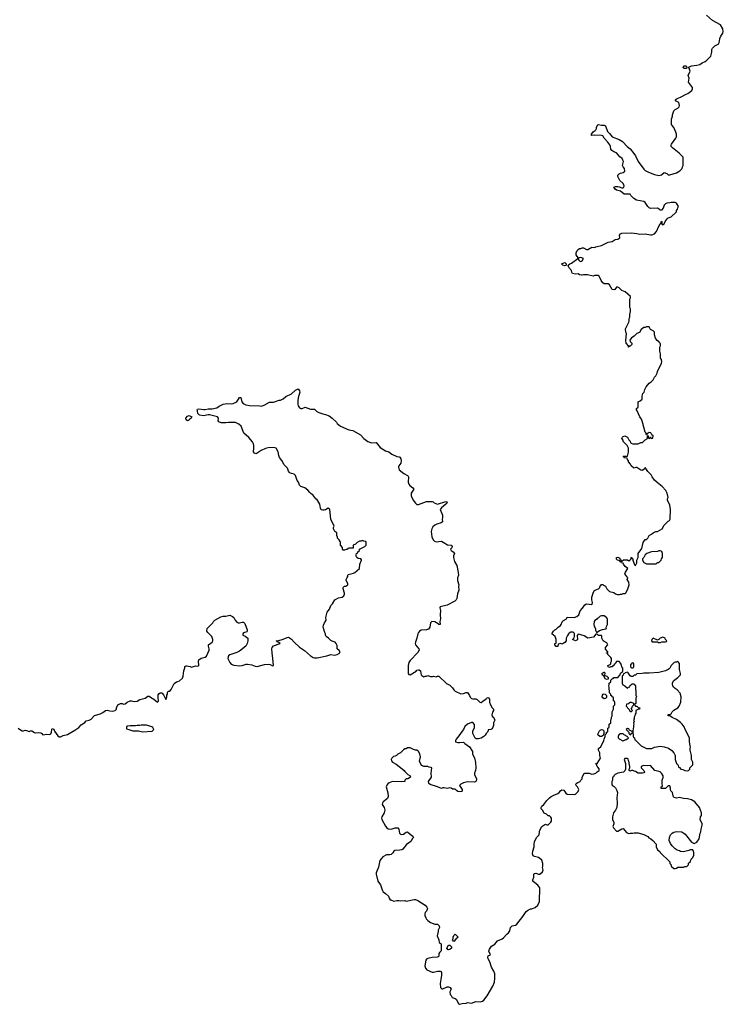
# Model space of a CAD drawing. Header units: inches. Extents: x 2348886 to 2418048, y 461862 to 594401.
# Tile 12 of 27: x 2405732 to 2416035, y 495086 to 509505. Entities that reach past the tile are written whole.
import ezdxf

# ---------------------------------------------------------------- set-up
doc = ezdxf.new("R2010")
doc.units = ezdxf.units.IN
doc.header["$MEASUREMENT"] = 0
for name, color, linetype in [('C4409', 7, 'Continuous'), ('C4419', 7, 'Continuous'), ('C4500', 7, 'Continuous'), ('C4510', 7, 'Continuous')]:
    doc.layers.add(name, color=color, linetype=linetype)

msp = doc.modelspace()

# ---------------------------------------------------------------- linework, layer by layer
at = {"layer": 'C4409', "color": 6, "elevation": 100}
msp.add_lwpolyline([(2405710, 499132), (2405744, 499104), (2405770, 499091), (2405790, 499091), (2405810, 499101), (2405830, 499098), (2405870, 499082), (2405890, 499092), (2405910, 499092), (2405950, 499065), (2405970, 499061), (2406005, 499065), (2406040, 499060), (2406054, 499054), (2406070, 499034), (2406130, 499041), (2406170, 499035), (2406190, 499046), (2406198, 499070), (2406203, 499110), (2406210, 499125), (2406230, 499115), (2406244, 499084), (2406290, 499017), (2406310, 499001), (2406330, 499003), (2406370, 499021), (2406430, 499038), (2406540, 499100), (2406599, 499141), (2406630, 499179), (2406686, 499214), (2406705, 499235), (2406750, 499246), (2406780, 499260), (2406830, 499315), (2406910, 499339), (2406950, 499361), (2406989, 499391), (2407014, 499394), (2407050, 499384), (2407090, 499381), (2407129, 499391), (2407148, 499410), (2407148, 499430), (2407169, 499471), (2407209, 499491), (2407231, 499491), (2407250, 499482), (2407276, 499484), (2407306, 499510), (2407350, 499531), (2407370, 499531), (2407410, 499521), (2407450, 499525), (2407490, 499551), (2407530, 499558), (2407570, 499571), (2407610, 499598), (2407630, 499598), (2407650, 499586), (2407696, 499556), (2407750, 499511), (2407762, 499518), (2407765, 499530), (2407758, 499578), (2407762, 499618), (2407770, 499634), (2407790, 499646), (2407810, 499645), (2407820, 499640), (2407840, 499620), (2407870, 499552), (2407879, 499561), (2407889, 499590), (2407889, 499611), (2407898, 499630), (2407898, 499650), (2407908, 499672), (2407930, 499674), (2407950, 499694), (2407996, 499784), (2408026, 499810), (2408050, 499812), (2408070, 499822), (2408116, 499864), (2408125, 499890), (2408135, 499970), (2408146, 500000)], dxfattribs=at)
msp.add_lwpolyline([(2407590, 499175), (2407510, 499175), (2407490, 499169), (2407450, 499169), (2407430, 499162), (2407350, 499162), (2407310, 499158), (2407294, 499150), (2407298, 499118), (2407332, 499112), (2407390, 499091), (2407470, 499091), (2407530, 499076), (2407670, 499085), (2407695, 499110), (2407680, 499140), (2407666, 499150)], close=True, dxfattribs=at)
at = {"layer": 'C4419', "color": 6, "elevation": 100}
for points in [[(2411423, 500000), (2411422, 499930), (2411430, 499914), (2411450, 499912), (2411536, 499964), (2411550, 499978), (2411570, 499985), (2411584, 499984), (2411602, 499970), (2411605, 499930), (2411612, 499910), (2411620, 499900), (2411650, 499882), (2411670, 499892), (2411687, 499893), (2411710, 499902), (2411750, 499885), (2411775, 499885), (2411790, 499891), (2411830, 499882), (2411850, 499892), (2411870, 499892), (2411983, 499783), (2412030, 499762), (2412070, 499722), (2412090, 499692), (2412110, 499672), (2412190, 499632), (2412230, 499638), (2412270, 499651), (2412290, 499651), (2412321, 499610), (2412330, 499582), (2412346, 499566), (2412370, 499558), (2412410, 499558), (2412430, 499552), (2412470, 499512), (2412485, 499505), (2412490, 499505), (2412513, 499527), (2412562, 499558), (2412570, 499571), (2412590, 499578), (2412595, 499575), (2412610, 499554), (2412611, 499510), (2412626, 499470), (2412651, 499430), (2412671, 499410), (2412672, 499390), (2412655, 499365), (2412647, 499327), (2412658, 499298), (2412671, 499290), (2412691, 499249), (2412672, 499210), (2412671, 499170), (2412650, 499118), (2412630, 499108), (2412594, 499106), (2412594, 499094), (2412582, 499070), (2412562, 499050), (2412550, 499028), (2412530, 499008), (2412490, 498982), (2412450, 498975), (2412416, 498976), (2412403, 498983), (2412395, 498995), (2412369, 499050), (2412369, 499090), (2412390, 499134), (2412390, 499186), (2412370, 499214), (2412350, 499215), (2412290, 499189), (2412250, 499155), (2412230, 499108), (2412210, 499088), (2412163, 499017), (2412122, 498970), (2412112, 498950), (2412114, 498930), (2412150, 498921), (2412170, 498918), (2412230, 498925), (2412250, 498905), (2412317, 498857), (2412362, 498790), (2412362, 498750), (2412390, 498694), (2412405, 498625), (2412411, 498550), (2412406, 498510), (2412392, 498470), (2412392, 498450), (2412422, 498390), (2412422, 498370), (2412411, 498349), (2412390, 498338), (2412290, 498344), (2412231, 498329), (2412192, 498310), (2412172, 498290), (2412211, 498230), (2412212, 498208), (2412200, 498200), (2412182, 498198), (2412150, 498204), (2412130, 498215), (2412110, 498235), (2412070, 498237), (2412050, 498249), (2412030, 498254), (2411990, 498245), (2411950, 498255), (2411930, 498255), (2411908, 498248), (2411852, 498272), (2411745, 498305), (2411721, 498321), (2411717, 498350), (2411761, 498410), (2411757, 498470), (2411767, 498547), (2411756, 498556), (2411730, 498558), (2411707, 498567), (2411650, 498568), (2411622, 498582), (2411604, 498604), (2411589, 498649), (2411599, 498710), (2411592, 498752), (2411570, 498788), (2411550, 498808), (2411530, 498809), (2411498, 498818), (2411450, 498842), (2411410, 498842), (2411390, 498829), (2411370, 498828), (2411350, 498815), (2411310, 498768), (2411271, 498749), (2411250, 498728), (2411230, 498718), (2411206, 498714), (2411182, 498690), (2411171, 498670), (2411176, 498650), (2411190, 498631), (2411243, 498603), (2411334, 498534), (2411362, 498510), (2411370, 498494), (2411414, 498450), (2411451, 498431), (2411454, 498410), (2411414, 498390), (2411392, 498388), (2411374, 498370), (2411372, 498348), (2411330, 498345), (2411190, 498349), (2411141, 498330), (2411123, 498317), (2411106, 498294), (2411099, 498270), (2411125, 498185), (2411129, 498130), (2411119, 498101), (2411056, 498050), (2411043, 498030), (2411041, 498010), (2411067, 497967), (2411077, 497930), (2411070, 497890), (2411035, 497830), (2411031, 497810), (2411035, 497790), (2411090, 497696), (2411110, 497671), (2411130, 497656), (2411170, 497651), (2411230, 497668), (2411268, 497668), (2411283, 497650), (2411295, 497590), (2411310, 497577), (2411330, 497573), (2411350, 497580), (2411390, 497608), (2411410, 497611), (2411450, 497576), (2411491, 497550), (2411501, 497530), (2411486, 497514), (2411460, 497470), (2411396, 497424), (2411343, 497357), (2411330, 497350), (2411297, 497343), (2411224, 497336), (2411210, 497330), (2411195, 497305), (2411170, 497282), (2411150, 497276), (2411105, 497275), (2411050, 497244), (2411023, 497217), (2411007, 497190), (2410984, 497096), (2410954, 497010), (2410954, 496990), (2410975, 496890), (2411014, 496834), (2411040, 496760), (2411055, 496735), (2411090, 496711), (2411131, 496670), (2411142, 496642), (2411154, 496626), (2411154, 496614), (2411166, 496614), (2411210, 496594), (2411254, 496606), (2411286, 496606), (2411310, 496601), (2411370, 496605), (2411390, 496598), (2411510, 496621), (2411530, 496619), (2411564, 496604), (2411670, 496538), (2411696, 496510), (2411705, 496490), (2411691, 496450), (2411671, 496430), (2411665, 496410), (2411665, 496385), (2411678, 496350), (2411690, 496332), (2411711, 496311), (2411746, 496286), (2411810, 496262), (2411850, 496262), (2411875, 496235), (2411878, 496210), (2411858, 496170), (2411861, 496150), (2411846, 496090), (2411872, 496030), (2411874, 495990), (2411902, 495970), (2411906, 495930), (2411902, 495870), (2411882, 495850), (2411872, 495830), (2411872, 495790), (2411860, 495780), (2411845, 495775), (2411770, 495773), (2411710, 495759), (2411691, 495749), (2411681, 495730), (2411667, 495650), (2411673, 495613), (2411692, 495592), (2411770, 495556), (2411790, 495556), (2411851, 495571), (2411890, 495572), (2411904, 495564), (2411911, 495550), (2411911, 495511), (2411898, 495450), (2411891, 495390), (2411894, 495330), (2411913, 495313), (2411930, 495312), (2411990, 495342), (2412010, 495342), (2412034, 495330), (2412052, 495310), (2412033, 495267), (2412034, 495230), (2412050, 495214), (2412065, 495185), (2412110, 495172), (2412122, 495162), (2412158, 495098), (2412170, 495086), (2412210, 495096), (2412270, 495102), (2412290, 495112), (2412350, 495105), (2412410, 495125), (2412477, 495123), (2412509, 495131), (2412530, 495145), (2412579, 495210), (2412661, 495350), (2412685, 495410), (2412692, 495468), (2412689, 495530), (2412676, 495570), (2412643, 495630), (2412617, 495710), (2412594, 495750), (2412589, 495771), (2412590, 495794), (2412626, 495810), (2412604, 495864), (2412610, 495892), (2412642, 495938), (2412690, 495966), (2412730, 496016), (2412795, 496045), (2412819, 496061), (2412866, 496114), (2412890, 496132), (2412910, 496162), (2412917, 496210), (2412922, 496218), (2412945, 496235), (2412990, 496247), (2413010, 496261), (2413101, 496370), (2413150, 496445), (2413170, 496462), (2413210, 496482), (2413230, 496485), (2413278, 496502), (2413320, 496540), (2413346, 496590), (2413348, 496790), (2413318, 496830), (2413250, 496882), (2413244, 496890), (2413244, 496910), (2413262, 496950), (2413262, 496990), (2413270, 497002), (2413290, 497005), (2413330, 496991), (2413350, 496991), (2413390, 497025), (2413397, 497050), (2413389, 497090), (2413394, 497110), (2413394, 497150), (2413376, 497196), (2413350, 497222), (2413330, 497235), (2413270, 497249), (2413250, 497262), (2413239, 497290), (2413244, 497330), (2413265, 497390), (2413266, 497434), (2413273, 497467), (2413299, 497530), (2413338, 497570), (2413342, 497610), (2413350, 497634), (2413378, 497690), (2413420, 497720), (2413430, 497722), (2413450, 497714), (2413470, 497714), (2413510, 497754), (2413518, 497770), (2413518, 497810), (2413510, 497826), (2413490, 497846), (2413470, 497846), (2413446, 497870), (2413410, 497886), (2413389, 497930), (2413369, 497950), (2413369, 497970), (2413379, 497990), (2413408, 498012), (2413449, 498070), (2413490, 498111), (2413515, 498130), (2413555, 498150), (2413610, 498171), (2413634, 498190), (2413650, 498211), (2413670, 498225), (2413702, 498222), (2413730, 498178), (2413750, 498163), (2413850, 498158), (2413870, 498165), (2413910, 498202), (2413919, 498230), (2413899, 498270), (2413882, 498290), (2413878, 498310), (2413882, 498318), (2413905, 498335), (2413938, 498350), (2413948, 498370), (2413968, 498390), (2413969, 498410), (2413996, 498464), (2414010, 498472), (2414070, 498472), (2414110, 498458), (2414140, 498460), (2414170, 498472), (2414189, 498491), (2414218, 498510), (2414216, 498536), (2414200, 498560), (2414186, 498570), (2414178, 498598), (2414166, 498610), (2414170, 498614), (2414190, 498614), (2414239, 498690), (2414228, 498732), (2414228, 498770), (2414209, 498809), (2414209, 498830), (2414243, 498857), (2414288, 498950), (2414289, 498971), (2414306, 499010), (2414306, 499030), (2414326, 499050), (2414326, 499070), (2414342, 499078), (2414346, 499090), (2414346, 499130), (2414362, 499138), (2414366, 499150), (2414366, 499190), (2414386, 499210), (2414386, 499250), (2414398, 499270), (2414398, 499290), (2414406, 499310), (2414408, 499370), (2414426, 499410), (2414428, 499452), (2414446, 499470), (2414446, 499510), (2414442, 499522), (2414426, 499530), (2414426, 499570), (2414422, 499582), (2414407, 499587), (2414402, 499602), (2414386, 499610), (2414386, 499630), (2414368, 499648), (2414366, 499730), (2414358, 499750), (2414366, 499770), (2414366, 499790), (2414386, 499810), (2414390, 499834), (2414410, 499854), (2414422, 499858), (2414430, 499874), (2414490, 499874), (2414526, 499910), (2414530, 499934), (2414542, 499938), (2414548, 499952), (2414562, 499958), (2414566, 499970), (2414566, 500000)], [(2415242, 500000), (2415230, 499989), (2415190, 499969), (2415090, 499945), (2414950, 499935), (2414870, 499935), (2414848, 499928), (2414770, 499926), (2414750, 499906), (2414730, 499908), (2414710, 499888), (2414688, 499888), (2414670, 499898), (2414640, 499940), (2414630, 499948), (2414598, 499942), (2414594, 499930), (2414574, 499926), (2414570, 499906), (2414558, 499902), (2414553, 499887), (2414552, 499790), (2414565, 499765), (2414594, 499750), (2414630, 499714), (2414648, 499732), (2414666, 499734), (2414670, 499754), (2414682, 499758), (2414686, 499770), (2414700, 499780), (2414720, 499780), (2414733, 499773), (2414738, 499758), (2414750, 499754), (2414753, 499613), (2414762, 499590), (2414754, 499570), (2414754, 499490), (2414738, 499482), (2414734, 499470), (2414750, 499454), (2414770, 499454), (2414790, 499434), (2414812, 499430), (2414810, 499408), (2414793, 499407), (2414754, 499390), (2414754, 499350), (2414744, 499336), (2414742, 499310), (2414732, 499290), (2414732, 499268), (2414722, 499250), (2414732, 499230), (2414722, 499210), (2414725, 499190), (2414718, 499170), (2414721, 499150), (2414712, 499090), (2414714, 499010), (2414718, 498998), (2414734, 498990), (2414738, 498958), (2414750, 498954), (2414834, 498870), (2414913, 498833), (2414990, 498832), (2415029, 498851), (2415110, 498865), (2415170, 498858), (2415235, 498835), (2415284, 498804), (2415312, 498770), (2415331, 498731), (2415332, 498670), (2415345, 498625), (2415350, 498614), (2415374, 498590), (2415378, 498558), (2415393, 498553), (2415414, 498530), (2415445, 498525), (2415474, 498510), (2415510, 498506), (2415526, 498510), (2415546, 498530), (2415546, 498550), (2415587, 498593), (2415588, 498630), (2415568, 498670), (2415568, 498730), (2415548, 498810), (2415548, 498830), (2415555, 498850), (2415548, 498870), (2415547, 498907), (2415538, 498930), (2415538, 498990), (2415475, 499110), (2415462, 499150), (2415435, 499190), (2415410, 499215), (2415350, 499259), (2415286, 499286), (2415250, 499309), (2415228, 499310), (2415226, 499330), (2415250, 499332), (2415270, 499342), (2415288, 499370), (2415310, 499392), (2415368, 499430), (2415388, 499450), (2415415, 499510), (2415419, 499590), (2415403, 499643), (2415358, 499690), (2415330, 499709), (2415309, 499729), (2415295, 499750), (2415289, 499770), (2415290, 499794), (2415309, 499830), (2415368, 499870), (2415408, 499910), (2415408, 499930), (2415395, 499990), (2415395, 500000)]]:
    msp.add_lwpolyline(points, dxfattribs=at)
for points in [[(2414330, 499842), (2414309, 499849), (2414282, 499902), (2414270, 499906), (2414258, 499930), (2414270, 499942), (2414290, 499952), (2414294, 499950), (2414302, 499930), (2414294, 499910), (2414302, 499902), (2414331, 499891), (2414351, 499871), (2414350, 499848)], [(2414290, 499559), (2414270, 499575), (2414263, 499590), (2414266, 499614), (2414274, 499626), (2414289, 499631), (2414306, 499626), (2414325, 499610), (2414327, 499590), (2414323, 499577), (2414310, 499564)], [(2414690, 499506), (2414670, 499506), (2414658, 499502), (2414650, 499486), (2414618, 499482), (2414614, 499450), (2414654, 499410), (2414670, 499374), (2414690, 499374), (2414706, 499390), (2414686, 499410), (2414696, 499424), (2414707, 499453), (2414726, 499470), (2414726, 499490)], [(2414250, 499009), (2414229, 499009), (2414199, 499030), (2414201, 499050), (2414221, 499090), (2414230, 499101), (2414251, 499111), (2414270, 499105), (2414285, 499090), (2414286, 499050), (2414278, 499022)], [(2414530, 499048), (2414506, 499034), (2414498, 499010), (2414498, 498990), (2414510, 498972), (2414562, 498942), (2414570, 498942), (2414610, 498962), (2414618, 498962), (2414646, 498990), (2414626, 499010), (2414586, 499030), (2414567, 499047)], [(2414630, 499126), (2414614, 499110), (2414653, 499073), (2414654, 499050), (2414670, 499034), (2414682, 499038), (2414687, 499053), (2414702, 499058), (2414706, 499070), (2414702, 499082), (2414662, 499102), (2414650, 499118)], [(2414627, 498687), (2414593, 498687), (2414582, 498670), (2414605, 498610), (2414605, 498530), (2414595, 498505), (2414574, 498486), (2414490, 498469), (2414451, 498450), (2414431, 498430), (2414425, 498415), (2414413, 498407), (2414412, 498370), (2414402, 498350), (2414402, 498310), (2414410, 498294), (2414437, 498277), (2414455, 498255), (2414478, 498218), (2414486, 498190), (2414477, 498110), (2414483, 498030), (2414475, 497970), (2414456, 497930), (2414427, 497890), (2414411, 497831), (2414415, 497790), (2414432, 497750), (2414432, 497730), (2414418, 497690), (2414425, 497670), (2414470, 497622), (2414490, 497622), (2414550, 497658), (2414570, 497662), (2414620, 497600), (2414645, 497585), (2414670, 497591), (2414708, 497592), (2414730, 497598), (2414790, 497598), (2414870, 497572), (2414930, 497542), (2414945, 497525), (2414974, 497510), (2415004, 497484), (2415054, 497430), (2415052, 497390), (2415072, 497350), (2415104, 497324), (2415112, 497310), (2415254, 497170), (2415254, 497150), (2415274, 497130), (2415274, 497110), (2415310, 497074), (2415330, 497074), (2415350, 497082), (2415370, 497092), (2415450, 497094), (2415470, 497102), (2415496, 497104), (2415506, 497110), (2415526, 497130), (2415528, 497152), (2415550, 497174), (2415566, 497210), (2415590, 497234), (2415606, 497270), (2415606, 497310), (2415596, 497336), (2415587, 497347), (2415550, 497348), (2415530, 497338), (2415450, 497319), (2415410, 497322), (2415393, 497333), (2415362, 497342), (2415330, 497362), (2415286, 497406), (2415260, 497440), (2415243, 497483), (2415249, 497530), (2415262, 497570), (2415286, 497594), (2415313, 497607), (2415350, 497616), (2415430, 497611), (2415478, 497578), (2415570, 497462), (2415610, 497442), (2415650, 497462), (2415682, 497510), (2415698, 497590), (2415708, 497612), (2415709, 497651), (2415728, 497710), (2415728, 497730), (2415695, 497790), (2415702, 497830), (2415715, 497850), (2415718, 497870), (2415715, 497890), (2415689, 497970), (2415618, 498050), (2415570, 498079), (2415510, 498094), (2415450, 498099), (2415394, 498114), (2415350, 498107), (2415316, 498116), (2415305, 498125), (2415299, 498139), (2415289, 498189), (2415269, 498210), (2415262, 498230), (2415262, 498250), (2415250, 498286), (2415230, 498286), (2415190, 498246), (2415127, 498247), (2415126, 498270), (2415142, 498278), (2415146, 498290), (2415138, 498310), (2415138, 498330), (2415142, 498370), (2415155, 498405), (2415155, 498430), (2415129, 498470), (2415110, 498489), (2415032, 498512), (2414970, 498582), (2414930, 498578), (2414870, 498582), (2414834, 498570), (2414834, 498550), (2414874, 498510), (2414882, 498490), (2414870, 498478), (2414851, 498469), (2414790, 498469), (2414750, 498495), (2414730, 498498), (2414710, 498508), (2414690, 498508), (2414670, 498498), (2414658, 498510), (2414658, 498530), (2414668, 498550), (2414668, 498570), (2414658, 498610), (2414658, 498630), (2414646, 498650), (2414642, 498682)], [(2412090, 496006), (2412069, 496030), (2412078, 496050), (2412078, 496070), (2412090, 496094), (2412110, 496112), (2412154, 496070), (2412120, 496040)], [(2412010, 495882), (2412004, 495884), (2411989, 495909), (2412010, 495951), (2412032, 495952), (2412054, 495930), (2412054, 495910), (2412030, 495889)]]:
    msp.add_lwpolyline(points, close=True, dxfattribs=at)
at = {"layer": 'C4500', "color": 6, "elevation": 100}
for points in [[(2410000, 502563), (2409979, 502579), (2409950, 502614), (2409907, 502647), (2409850, 502670), (2409839, 502679), (2409829, 502690), (2409816, 502730), (2409797, 502757), (2409769, 502830), (2409749, 502849), (2409710, 502857), (2409690, 502867), (2409678, 502878), (2409669, 502891), (2409655, 502935), (2409606, 502986), (2409570, 503048), (2409535, 503095), (2409525, 503125), (2409517, 503177), (2409490, 503228), (2409450, 503239), (2409370, 503234), (2409330, 503224), (2409270, 503194), (2409210, 503155), (2409190, 503149), (2409170, 503155), (2409155, 503175), (2409163, 503230), (2409162, 503270), (2409156, 503296), (2409143, 503323), (2409086, 503386), (2409016, 503450), (2408973, 503550), (2408943, 503583), (2408890, 503607), (2408790, 503605), (2408750, 503599), (2408683, 503603), (2408650, 503618), (2408638, 503630), (2408644, 503670), (2408629, 503689), (2408510, 503719), (2408490, 503719), (2408423, 503703), (2408372, 503712), (2408358, 503718), (2408340, 503740), (2408337, 503777), (2408329, 503790), (2408338, 503802), (2408354, 503806), (2408430, 503796), (2408450, 503797), (2408490, 503808), (2408530, 503804), (2408550, 503807), (2408618, 503822), (2408653, 503847), (2408710, 503875), (2408770, 503882), (2408830, 503879), (2408857, 503883), (2408910, 503910), (2408951, 503971), (2408971, 503971), (2408985, 503910), (2409005, 503885), (2409044, 503864), (2409095, 503855), (2409250, 503851), (2409270, 503845), (2409310, 503858), (2409390, 503902), (2409450, 503905), (2409530, 503931), (2409550, 503932), (2409589, 503951), (2409630, 503986), (2409710, 504026), (2409770, 504079), (2409810, 504098), (2409830, 504072), (2409834, 504050), (2409810, 503966), (2409803, 503923), (2409803, 503870), (2409808, 503848), (2409830, 503821), (2409850, 503811), (2409870, 503811), (2409910, 503831), (2409990, 503802), (2410000, 503802)], [(2408146, 500000), (2408150, 500010), (2408150, 500031), (2408170, 500043), (2408178, 500042), (2408230, 500031), (2408250, 500021), (2408310, 500041), (2408330, 500038), (2408350, 500042), (2408354, 500050), (2408349, 500110), (2408355, 500130), (2408390, 500154), (2408448, 500170), (2408470, 500185), (2408509, 500270), (2408509, 500290), (2408495, 500330), (2408498, 500350), (2408553, 500387), (2408562, 500410), (2408562, 500430), (2408544, 500470), (2408485, 500530), (2408473, 500550), (2408479, 500590), (2408562, 500670), (2408569, 500691), (2408590, 500711), (2408678, 500762), (2408710, 500771), (2408750, 500771), (2408810, 500785), (2408850, 500767), (2408867, 500750), (2408886, 500710), (2408910, 500684), (2408930, 500674), (2408950, 500671), (2408990, 500681), (2409010, 500681), (2409030, 500662), (2409061, 500570), (2409061, 500550), (2409057, 500543), (2409010, 500528), (2408998, 500510), (2409002, 500490), (2409035, 500475), (2409071, 500450), (2409071, 500410), (2409063, 500370), (2409043, 500330), (2408950, 500259), (2408910, 500239), (2408810, 500204), (2408791, 500190), (2408784, 500176), (2408779, 500150), (2408807, 500090), (2408830, 500067), (2408870, 500051), (2408950, 500043), (2408990, 500047), (2409050, 500065), (2409070, 500066), (2409130, 500055), (2409178, 500038), (2409210, 500035), (2409318, 500062), (2409370, 500069), (2409402, 500062), (2409436, 500044), (2409448, 500050), (2409440, 500150), (2409427, 500233), (2409424, 500290), (2409429, 500312), (2409450, 500335), (2409548, 500370), (2409525, 500385), (2409506, 500390), (2409502, 500402), (2409486, 500410), (2409510, 500411), (2409590, 500431), (2409650, 500459), (2409670, 500461), (2409713, 500433), (2409751, 500390), (2409830, 500316), (2409905, 500265), (2409990, 500191), (2410000, 500185)]]:
    msp.add_lwpolyline(points, dxfattribs=at)
msp.add_lwpolyline([(2408190, 503629), (2408170, 503646), (2408164, 503664), (2408164, 503670), (2408190, 503701), (2408214, 503710), (2408254, 503690), (2408242, 503670), (2408223, 503657), (2408210, 503638)], close=True, dxfattribs=at)
at = {"layer": 'C4510', "color": 6, "elevation": 100}
for points in [[(2414566, 500000), (2414566, 500010), (2414548, 500028), (2414547, 500047), (2414536, 500076), (2414510, 500106), (2414470, 500106), (2414454, 500070), (2414438, 500062), (2414430, 500046), (2414418, 500042), (2414410, 500026), (2414390, 500026), (2414370, 500018), (2414348, 500030), (2414346, 500050), (2414378, 500062), (2414387, 500073), (2414388, 500090), (2414398, 500110), (2414398, 500150), (2414390, 500166), (2414346, 500210), (2414342, 500222), (2414326, 500226), (2414327, 500233), (2414342, 500238), (2414346, 500250), (2414310, 500286), (2414309, 500310), (2414346, 500350), (2414330, 500378), (2414290, 500398), (2414278, 500410), (2414258, 500450), (2414258, 500470), (2414250, 500486), (2414210, 500488), (2414190, 500506), (2414170, 500506), (2414136, 500464), (2414050, 500449), (2414000, 500480), (2413950, 500499), (2413910, 500506), (2413893, 500487), (2413898, 500430), (2413890, 500418), (2413869, 500409), (2413826, 500430), (2413850, 500454), (2413858, 500470), (2413856, 500516), (2413848, 500528), (2413835, 500535), (2413805, 500535), (2413777, 500523), (2413767, 500513), (2413755, 500485), (2413732, 500450), (2413734, 500410), (2413715, 500385), (2413691, 500369), (2413670, 500362), (2413650, 500368), (2413618, 500362), (2413613, 500327), (2413590, 500326), (2413566, 500350), (2413568, 500370), (2413586, 500374), (2413588, 500392), (2413589, 500430), (2413574, 500474), (2413526, 500510), (2413548, 500550), (2413568, 500570), (2413590, 500582), (2413618, 500610), (2413650, 500632), (2413662, 500650), (2413674, 500686), (2413695, 500705), (2413738, 500730), (2413750, 500754), (2413850, 500751), (2413890, 500765), (2413918, 500790), (2413938, 500850), (2413975, 500885), (2414010, 500938), (2414031, 500951), (2414110, 500942), (2414115, 500945), (2414122, 500970), (2414109, 501010), (2414108, 501050), (2414122, 501078), (2414129, 501111), (2414150, 501145), (2414170, 501158), (2414208, 501172), (2414226, 501190), (2414230, 501214), (2414242, 501218), (2414250, 501234), (2414270, 501234), (2414282, 501222), (2414311, 501211), (2414331, 501170), (2414370, 501132), (2414430, 501118), (2414457, 501097), (2414485, 501085), (2414515, 501085), (2414529, 501091), (2414548, 501092), (2414570, 501102), (2414596, 501104), (2414608, 501112), (2414630, 501154), (2414655, 501230), (2414650, 501266), (2414629, 501309), (2414635, 501330), (2414595, 501390), (2414605, 501415), (2414638, 501470), (2414598, 501498), (2414575, 501530), (2414570, 501546), (2414546, 501550), (2414542, 501562), (2414527, 501567), (2414522, 501582), (2414486, 501590), (2414470, 501606), (2414469, 501631), (2414490, 501632), (2414518, 501618), (2414522, 501602), (2414533, 501593), (2414538, 501578), (2414550, 501574), (2414573, 501593), (2414630, 501594), (2414650, 501582), (2414666, 501590), (2414686, 501610), (2414686, 501630), (2414692, 501632), (2414698, 501618), (2414712, 501610), (2414712, 501590), (2414730, 501534), (2414738, 501518), (2414750, 501514), (2414768, 501552), (2414769, 501591), (2414789, 501630), (2414789, 501690), (2414840, 501760), (2414864, 501850), (2414889, 501891), (2414910, 501894), (2414928, 501912), (2414950, 501952), (2414986, 501970), (2415006, 501990), (2415049, 502011), (2415070, 502012), (2415138, 502050), (2415170, 502102), (2415230, 502162), (2415248, 502172), (2415258, 502190), (2415262, 502330), (2415254, 502394), (2415218, 502470), (2415218, 502490), (2415228, 502510), (2415215, 502570), (2415195, 502610), (2415142, 502670), (2415066, 502726), (2415030, 502762), (2414994, 502810), (2414979, 502839), (2414929, 502889), (2414890, 502946), (2414882, 502930), (2414850, 502902), (2414829, 502909), (2414770, 502948), (2414753, 502947), (2414730, 502938), (2414720, 502940), (2414686, 502970), (2414676, 502996), (2414648, 503028), (2414647, 503047), (2414630, 503066), (2414626, 503086), (2414586, 503090), (2414582, 503102), (2414570, 503106), (2414573, 503113), (2414630, 503114), (2414648, 503170), (2414648, 503230), (2414628, 503268), (2414570, 503326), (2414567, 503347), (2414548, 503370), (2414558, 503390), (2414570, 503402), (2414591, 503411), (2414631, 503391), (2414650, 503354), (2414672, 503332), (2414674, 503310), (2414684, 503304), (2414710, 503292), (2414790, 503292), (2414828, 503312), (2414850, 503314), (2414890, 503354), (2414926, 503370), (2414926, 503414), (2414934, 503410), (2414938, 503378), (2414950, 503374), (2414962, 503378), (2414970, 503394), (2414978, 503378), (2414990, 503374), (2415002, 503378), (2415006, 503410), (2414987, 503427), (2414974, 503454), (2414950, 503462), (2414918, 503442), (2414914, 503426), (2414906, 503430), (2414906, 503450), (2414890, 503466), (2414854, 503610), (2414837, 503657), (2414815, 503690), (2414776, 503776), (2414766, 503790), (2414766, 503810), (2414787, 503833), (2414788, 503910), (2414818, 503922), (2414848, 503950), (2414849, 503990), (2414858, 504030), (2414875, 504050), (2414888, 504090), (2414908, 504130), (2414950, 504182), (2414980, 504200), (2415010, 504232), (2415029, 504270), (2415048, 504290), (2415068, 504330), (2415070, 504354), (2415130, 504474), (2415133, 504493), (2415128, 504530), (2415118, 504550), (2415118, 504610), (2415108, 504650), (2415108, 504710), (2415118, 504730), (2415118, 504758), (2415106, 504770), (2415102, 504782), (2415087, 504787), (2415082, 504802), (2415067, 504807), (2415040, 504840), (2415029, 504890), (2415028, 504930), (2415009, 504949), (2414970, 504968), (2414950, 505006), (2414910, 505008), (2414890, 504998), (2414870, 504995), (2414834, 504970), (2414810, 504926), (2414770, 504908), (2414730, 504868), (2414690, 504848), (2414666, 504810), (2414671, 504791), (2414694, 504770), (2414694, 504750), (2414670, 504726), (2414658, 504722), (2414654, 504710), (2414647, 504707), (2414646, 504730), (2414615, 504770), (2414606, 504806), (2414618, 504910), (2414609, 504929), (2414602, 504978), (2414650, 505074), (2414656, 505096), (2414658, 505130), (2414668, 505150), (2414668, 505190), (2414678, 505230), (2414675, 505270), (2414669, 505290), (2414669, 505410), (2414678, 505430), (2414678, 505450), (2414599, 505519), (2414550, 505538), (2414510, 505578), (2414490, 505588), (2414470, 505589), (2414445, 505555), (2414430, 505549), (2414410, 505555), (2414370, 505621), (2414350, 505638), (2414290, 505638), (2414269, 505649), (2414246, 505686), (2414218, 505750), (2414210, 505758), (2414150, 505758), (2414130, 505748), (2414048, 505768), (2413990, 505769), (2413970, 505762), (2413957, 505763), (2413929, 505769), (2413910, 505782), (2413870, 505779), (2413829, 505789), (2413818, 505810), (2413814, 505834), (2413775, 505875), (2413766, 505910), (2413788, 505930), (2413810, 505941), (2413906, 506010), (2413906, 506030), (2413896, 506036), (2413880, 506060), (2413879, 506090), (2413894, 506126), (2413910, 506142), (2413930, 506152), (2413950, 506152), (2413970, 506162), (2413990, 506162), (2414030, 506142), (2414050, 506142), (2414110, 506172), (2414150, 506171), (2414170, 506181), (2414250, 506199), (2414350, 506246), (2414410, 506256), (2414450, 506285), (2414490, 506292), (2414518, 506310), (2414515, 506350), (2414528, 506370), (2414550, 506377), (2414690, 506383), (2414770, 506376), (2414810, 506362), (2414890, 506371), (2414970, 506356), (2414990, 506356), (2415030, 506371), (2415058, 506402), (2415090, 506482), (2415110, 506514), (2415122, 506518), (2415130, 506554), (2415134, 506550), (2415134, 506510), (2415150, 506502), (2415156, 506504), (2415170, 506514), (2415186, 506550), (2415215, 506590), (2415230, 506601), (2415270, 506618), (2415348, 506690), (2415348, 506712), (2415366, 506730), (2415368, 506750), (2415378, 506770), (2415350, 506818), (2415328, 506828), (2415270, 506829), (2415250, 506821), (2415210, 506817), (2415190, 506809), (2415171, 506790), (2415155, 506745), (2415130, 506718), (2415110, 506718), (2415098, 506730), (2415070, 506744), (2414970, 506742), (2414949, 506749), (2414928, 506770), (2414890, 506828), (2414870, 506842), (2414762, 506862), (2414726, 506886), (2414682, 506930), (2414670, 506948), (2414650, 506952), (2414586, 506950), (2414530, 506995), (2414470, 507009), (2414450, 507024), (2414434, 507050), (2414459, 507061), (2414490, 507063), (2414510, 507059), (2414550, 507041), (2414570, 507044), (2414579, 507050), (2414584, 507070), (2414570, 507108), (2414522, 507150), (2414489, 507211), (2414489, 507230), (2414508, 507250), (2414530, 507259), (2414570, 507265), (2414592, 507288), (2414590, 507326), (2414569, 507349), (2414559, 507370), (2414572, 507428), (2414566, 507450), (2414553, 507470), (2414519, 507499), (2414473, 507553), (2414430, 507570), (2414403, 507590), (2414389, 507610), (2414383, 507650), (2414372, 507672), (2414345, 507710), (2414290, 507769), (2414270, 507802), (2414250, 507809), (2414150, 507815), (2414110, 507808), (2414106, 507810), (2414106, 507830), (2414130, 507862), (2414160, 507880), (2414168, 507890), (2414178, 507910), (2414178, 507930), (2414196, 507964), (2414206, 507970), (2414250, 507958), (2414290, 507962), (2414310, 507952), (2414338, 507870), (2414370, 507838), (2414406, 507790), (2414511, 507751), (2414561, 507721), (2414626, 507650), (2414670, 507616), (2414726, 507546), (2414751, 507510), (2414790, 507430), (2414870, 507318), (2414890, 507298), (2414942, 507270), (2415030, 507236), (2415090, 507221), (2415130, 507235), (2415170, 507265), (2415210, 507251), (2415230, 507231), (2415250, 507231), (2415350, 507261), (2415398, 507290), (2415434, 507326), (2415438, 507350), (2415448, 507370), (2415449, 507490), (2415390, 507549), (2415289, 507630), (2415274, 507650), (2415274, 507670), (2415279, 507681), (2415342, 507770), (2415349, 507790), (2415349, 507830), (2415339, 507859), (2415310, 507928), (2415289, 507950), (2415279, 507970), (2415275, 508050), (2415289, 508090), (2415289, 508110), (2415309, 508170), (2415328, 508190), (2415368, 508210), (2415388, 508230), (2415395, 508250), (2415382, 508290), (2415346, 508310), (2415328, 508330), (2415358, 508350), (2415409, 508370), (2415490, 508416), (2415515, 508425), (2415574, 508466), (2415584, 508490), (2415582, 508510), (2415528, 508590), (2415533, 508647), (2415522, 508690), (2415548, 508750), (2415536, 508796), (2415526, 508810), (2415550, 508818), (2415570, 508831), (2415650, 508841), (2415690, 508851), (2415726, 508874), (2415770, 508891), (2415795, 508910), (2415855, 508970), (2415869, 509029), (2415869, 509070), (2415877, 509090), (2415910, 509123), (2415969, 509151), (2415982, 509190), (2415985, 509230), (2415997, 509263), (2416029, 509310), (2416035, 509330), (2416029, 509370), (2415994, 509430), (2415875, 509495), (2415789, 509570)], [(2410000, 503802), (2410050, 503802), (2410085, 503765), (2410111, 503751), (2410170, 503731), (2410210, 503723), (2410262, 503702), (2410310, 503672), (2410370, 503612), (2410382, 503590), (2410430, 503551), (2410550, 503501), (2410611, 503491), (2410725, 503425), (2410772, 503370), (2410832, 503330), (2410870, 503311), (2410890, 503307), (2410950, 503311), (2411010, 503241), (2411090, 503191), (2411138, 503178), (2411183, 503143), (2411254, 503110), (2411290, 503105), (2411298, 503098), (2411314, 503074), (2411316, 503050), (2411311, 503009), (2411282, 502970), (2411280, 502960), (2411278, 502950), (2411290, 502914), (2411358, 502858), (2411411, 502831), (2411420, 502820), (2411425, 502810), (2411423, 502730), (2411430, 502702), (2411443, 502683), (2411491, 502650), (2411505, 502630), (2411467, 502570), (2411463, 502550), (2411467, 502530), (2411494, 502470), (2411527, 502427), (2411550, 502406), (2411570, 502403), (2411690, 502451), (2411770, 502451), (2411785, 502445), (2411802, 502430), (2411850, 502411), (2411970, 502447), (2411985, 502445), (2411992, 502432), (2411974, 502410), (2411910, 502356), (2411891, 502330), (2411925, 502250), (2411925, 502210), (2411918, 502190), (2411922, 502150), (2411905, 502135), (2411841, 502119), (2411810, 502104), (2411783, 502077), (2411767, 502050), (2411759, 502010), (2411766, 501930), (2411788, 501888), (2411808, 501868), (2411830, 501861), (2411910, 501866), (2411935, 501855), (2411995, 501815), (2412051, 501810), (2412066, 501790), (2412061, 501770), (2412042, 501750), (2412052, 501730), (2412082, 501710), (2412098, 501690), (2412086, 501654), (2412086, 501630), (2412099, 501570), (2412131, 501511), (2412155, 501410), (2412156, 501370), (2412145, 501330), (2412143, 501290), (2412163, 501230), (2412157, 501210), (2412161, 501150), (2412143, 501097), (2412131, 501030), (2412123, 501010), (2412106, 500990), (2411990, 500930), (2411890, 500908), (2411885, 500890), (2411893, 500853), (2411889, 500790), (2411895, 500730), (2411886, 500690), (2411890, 500650), (2411870, 500648), (2411859, 500659), (2411810, 500688), (2411769, 500691), (2411749, 500671), (2411739, 500610), (2411718, 500582), (2411690, 500572), (2411610, 500567), (2411588, 500552), (2411570, 500530), (2411561, 500510), (2411550, 500450), (2411526, 500390), (2411524, 500370), (2411530, 500350), (2411575, 500290), (2411580, 500270), (2411564, 500236), (2411450, 500119), (2411428, 500090), (2411423, 500050), (2411423, 500000)], [(2410000, 500185), (2410030, 500166), (2410050, 500161), (2410090, 500161), (2410230, 500191), (2410290, 500211), (2410340, 500200), (2410382, 500210), (2410416, 500230), (2410425, 500250), (2410410, 500269), (2410382, 500290), (2410380, 500340), (2410368, 500370), (2410350, 500388), (2410310, 500402), (2410290, 500414), (2410254, 500450), (2410222, 500470), (2410209, 500490), (2410208, 500510), (2410198, 500530), (2410178, 500610), (2410183, 500637), (2410195, 500670), (2410218, 500710), (2410215, 500750), (2410235, 500830), (2410267, 500873), (2410290, 500925), (2410315, 500950), (2410349, 501011), (2410400, 501040), (2410455, 501050), (2410478, 501070), (2410488, 501090), (2410487, 501107), (2410469, 501169), (2410468, 501190), (2410486, 501210), (2410510, 501211), (2410538, 501230), (2410539, 501250), (2410513, 501290), (2410514, 501306), (2410526, 501334), (2410539, 501350), (2410538, 501370), (2410542, 501378), (2410620, 501400), (2410638, 501410), (2410708, 501470), (2410715, 501530), (2410738, 501590), (2410736, 501596), (2410726, 501610), (2410690, 501615), (2410668, 501630), (2410658, 501650), (2410658, 501670), (2410666, 501690), (2410682, 501698), (2410686, 501710), (2410706, 501730), (2410707, 501753), (2410786, 501790), (2410806, 501810), (2410806, 501850), (2410802, 501862), (2410770, 501866), (2410750, 501878), (2410732, 501868), (2410710, 501868), (2410674, 501850), (2410650, 501826), (2410614, 501810), (2410613, 501767), (2410550, 501766), (2410538, 501762), (2410532, 501748), (2410513, 501747), (2410490, 501738), (2410470, 501738), (2410458, 501750), (2410458, 501778), (2410428, 501810), (2410429, 501850), (2410423, 501863), (2410409, 501889), (2410388, 501910), (2410387, 501927), (2410378, 501950), (2410378, 501990), (2410348, 502010), (2410329, 502050), (2410328, 502070), (2410338, 502090), (2410289, 502189), (2410274, 502334), (2410250, 502354), (2410211, 502329), (2410190, 502324), (2410170, 502322), (2410149, 502329), (2410139, 502350), (2410129, 502410), (2410097, 502457), (2410090, 502475), (2410069, 502490), (2410025, 502545), (2410000, 502563)], [(2415395, 500000), (2415396, 500076), (2415370, 500106), (2415350, 500098), (2415330, 500098), (2415314, 500090), (2415270, 500046), (2415252, 500010), (2415242, 500000)]]:
    msp.add_lwpolyline(points, dxfattribs=at)
for points in [[(2415490, 508789), (2415466, 508790), (2415456, 508796), (2415449, 508810), (2415458, 508830), (2415492, 508830), (2415502, 508810), (2415494, 508790)], [(2413950, 506022), (2413922, 506018), (2413914, 506010), (2413914, 505990), (2413934, 505970), (2413950, 505966), (2413970, 505974), (2413986, 506010)], [(2413710, 505898), (2413686, 505910), (2413668, 505932), (2413714, 505950), (2413732, 505932), (2413734, 505910), (2413730, 505906)], [(2415110, 501726), (2415090, 501726), (2415070, 501718), (2414986, 501714), (2414914, 501690), (2414890, 501668), (2414871, 501629), (2414852, 501610), (2414852, 501590), (2414870, 501554), (2414910, 501534), (2415050, 501534), (2415070, 501554), (2415090, 501554), (2415106, 501570), (2415126, 501590), (2415128, 501612), (2415146, 501630), (2415146, 501690), (2415135, 501715)], [(2414290, 500775), (2414250, 500775), (2414234, 500770), (2414210, 500746), (2414190, 500738), (2414177, 500723), (2414152, 500708), (2414142, 500690), (2414138, 500650), (2414144, 500624), (2414162, 500590), (2414165, 500565), (2414178, 500538), (2414190, 500534), (2414220, 500560), (2414265, 500575), (2414316, 500584), (2414326, 500590), (2414322, 500610), (2414338, 500650), (2414340, 500720), (2414328, 500748)], [(2415150, 500462), (2415110, 500448), (2415090, 500426), (2415070, 500418), (2415010, 500446), (2414990, 500426), (2414982, 500410), (2414993, 500393), (2415070, 500394), (2415084, 500384), (2415110, 500382), (2415133, 500393), (2415190, 500394), (2415202, 500398), (2415206, 500410), (2415188, 500428), (2415186, 500450)], [(2414710, 500086), (2414698, 500082), (2414693, 500067), (2414678, 500062), (2414674, 500050), (2414674, 500030), (2414690, 500014), (2414710, 500014), (2414722, 500018), (2414726, 500030), (2414726, 500070), (2414722, 500082)]]:
    msp.add_lwpolyline(points, close=True, dxfattribs=at)

doc.saveas('drawing.dxf')
